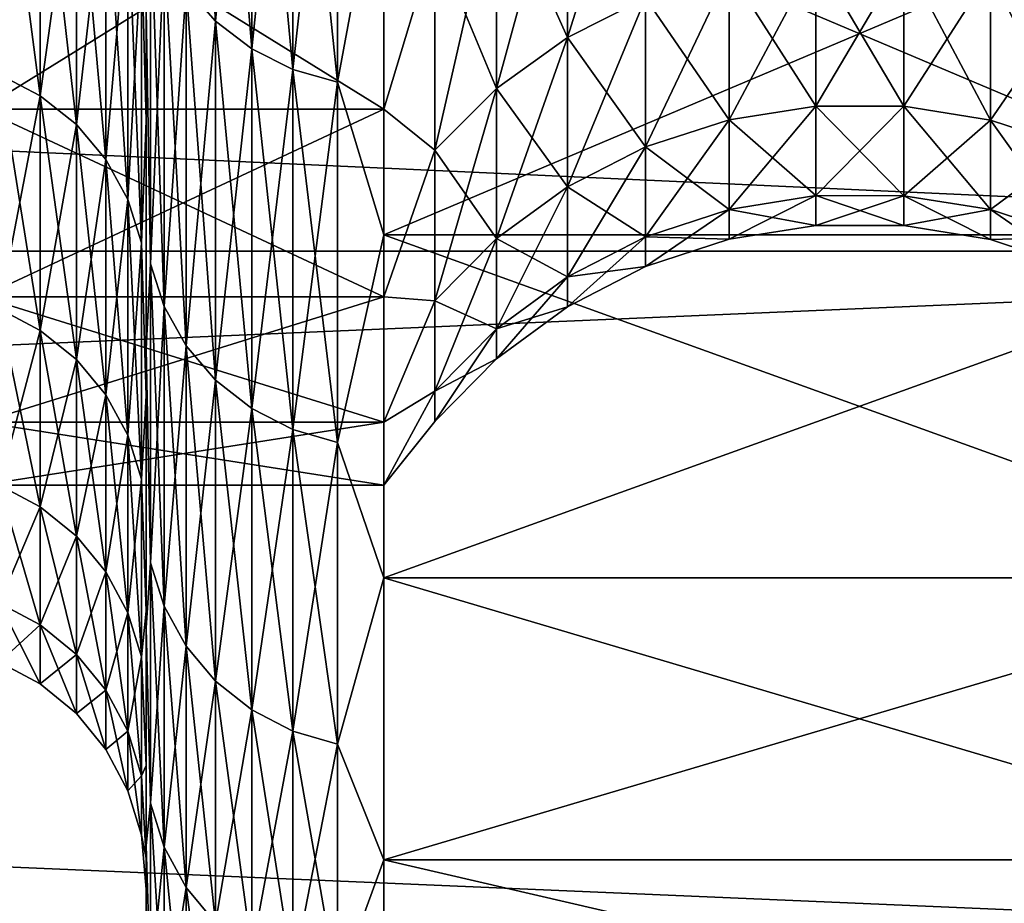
# Model space of a CAD drawing. Header units: metres. Extents: x -17 to 65, y -30 to 30.
# Tile 227 of 256: x 62.2 to 63.5, y -24.8 to -23.7. Entities that reach past the tile are written whole.
import ezdxf

# ---------------------------------------------------------------- set-up
doc = ezdxf.new("R2010")
doc.units = ezdxf.units.M
doc.layers.add('solid_508461', color=7, linetype='CONTINUOUS')

msp = doc.modelspace()

# ---------------------------------------------------------------- linework, layer by layer
at = {"layer": 'solid_508461'}
for points in [[(44, -23.036413, -19.217794), (65, -23.036469, -19.217722), (65, -23.995136, -18.006485)], [(44, -23.995178, -18.006428), (44, -23.036413, -19.217794), (65, -23.995136, -18.006485)], [(44, -23.036413, 19.217794), (44, -23.995178, 18.006428), (65, -23.036469, 19.217722)], [(44, -23.995178, 18.006428), (65, -23.995136, 18.006485), (65, -23.036469, 19.217722)], [(62.487743, -23.704979, 8.87534), (62.450428, -23.662338, 8.859375), (62.450428, -23.138365, 10.149427)], [(62.487743, -23.180061, 10.167717), (62.487743, -23.704979, 8.87534), (62.450428, -23.138365, 10.149427)], [(62.487743, -23.704979, -8.87534), (62.487743, -23.180061, -10.167717), (62.450428, -23.662338, -8.859375)], [(62.53323, -23.214281, -10.182728), (62.487743, -23.180061, -10.167717), (62.487743, -23.704979, -8.87534)], [(62.53323, -23.739975, 8.888443), (62.487743, -23.704979, 8.87534), (62.487743, -23.180061, 10.167717)], [(62.53323, -23.214281, 10.182728), (62.53323, -23.739975, 8.888443), (62.487743, -23.180061, 10.167717)], [(62.53323, -23.739975, -8.888443), (62.53323, -23.214281, -10.182728), (62.487743, -23.704979, -8.87534)], [(62.58514, -23.23971, -10.193882), (62.53323, -23.214281, -10.182728), (62.53323, -23.739975, -8.888443)], [(62.58514, -23.765978, 8.898179), (62.53323, -23.739975, 8.888443), (62.53323, -23.214281, 10.182728)], [(62.58514, -23.23971, 10.193882), (62.58514, -23.765978, 8.898179), (62.53323, -23.214281, 10.182728)], [(62.58514, -23.765978, -8.898179), (62.58514, -23.23971, -10.193882), (62.53323, -23.739975, -8.888443)], [(62.641472, -23.255363, -10.200748), (62.58514, -23.23971, -10.193882), (62.58514, -23.765978, -8.898179)], [(62.641472, -23.781986, 8.904173), (62.58514, -23.765978, 8.898179), (62.58514, -23.23971, 10.193882)], [(62.641472, -23.255363, 10.200748), (62.641472, -23.781986, 8.904173), (62.58514, -23.23971, 10.193882)], [(62.641472, -23.781986, -8.904173), (62.641472, -23.255363, -10.200748), (62.58514, -23.765978, -8.898179)], [(62.641472, -23.255363, 10.200748), (62.700001, -23.466539, 9.72016), (62.641472, -23.781986, 8.904173)], [(62.641472, -23.781986, -8.904173), (62.700001, -23.466539, -9.72016), (62.641472, -23.255363, -10.200748)], [(62.266476, -23.431051, -7.328667), (62.214535, -23.40461, -7.320396), (62.214535, -23.772335, -6.019973)], [(62.266476, -23.799192, 6.026774), (62.214535, -23.772335, 6.019973), (62.214535, -23.40461, 7.320396)], [(62.266476, -23.431051, 7.328667), (62.266476, -23.799192, 6.026774), (62.214535, -23.40461, 7.320396)], [(62.394234, -23.613386, 7.385696), (62.400002, -23.40732, 8.193731), (62.400002, -23.83007, 6.867873)], [(62.394234, -23.613386, -7.385696), (62.400002, -23.83007, -6.867873), (62.400002, -23.40732, -8.193731)], [(62.400002, -23.40732, -8.193731), (62.400002, -23.83007, -6.867873), (62.400002, -23.690485, -8.292824)], [(62.400002, -23.83007, 6.867873), (62.400002, -23.40732, 8.193731), (62.400002, -23.690485, 8.292824)], [(63.03027, -23.412512, 5.343753), (62.931656, -23.461939, 5.355034), (62.931656, -23.725288, 4.031088)], [(63.03027, -23.675306, 4.022596), (63.03027, -23.412512, 5.343753), (62.931656, -23.725288, 4.031088)], [(62.266476, -23.799192, -6.026774), (62.266476, -23.431051, -7.328667), (62.214535, -23.772335, -6.019973)], [(62.312008, -23.466665, -7.339806), (62.266476, -23.431051, -7.328667), (62.266476, -23.799192, -6.026774)], [(62.312008, -23.835365, 6.035934), (62.266476, -23.799192, 6.026774), (62.266476, -23.431051, 7.328667)], [(62.312008, -23.466665, 7.339806), (62.312008, -23.835365, 6.035934), (62.266476, -23.431051, 7.328667)], [(62.931656, -23.461939, 5.355034), (62.842281, -23.525927, 5.369639), (62.842281, -23.789993, 4.042083)], [(62.931656, -23.725288, 4.031088), (62.931656, -23.461939, 5.355034), (62.842281, -23.789993, 4.042083)], [(62.931656, -23.461939, -5.355034), (62.931656, -23.725288, -4.031088), (62.842281, -23.525927, -5.369639)], [(63.03027, -23.675306, -4.022596), (62.931656, -23.725288, -4.031088), (62.931656, -23.461939, -5.355034)], [(62.312008, -23.835365, -6.035934), (62.312008, -23.466665, -7.339806), (62.266476, -23.799192, -6.026774)], [(62.349377, -23.510078, -7.353384), (62.312008, -23.466665, -7.339806), (62.312008, -23.835365, -6.035934)], [(62.349377, -23.879461, 6.047101), (62.312008, -23.835365, 6.035934), (62.312008, -23.466665, 7.339806)], [(62.349377, -23.510078, 7.353384), (62.349377, -23.879461, 6.047101), (62.312008, -23.466665, 7.339806)], [(62.641472, -23.781986, 8.904173), (62.700001, -23.466539, 9.72016), (62.700001, -23.974636, 8.389089)], [(62.641472, -23.781986, -8.904173), (62.700001, -23.974636, -8.389089), (62.700001, -23.466539, -9.72016)], [(62.700001, -23.974636, -8.389089), (63.900002, -23.974636, -8.389089), (63.900002, -23.466539, -9.72016)], [(62.700001, -23.466539, -9.72016), (62.700001, -23.974636, -8.389089), (63.900002, -23.466539, -9.72016)], [(62.700001, -23.466539, 9.72016), (63.900002, -23.466539, 9.72016), (63.900002, -23.974636, 8.389089)], [(62.700001, -23.974636, 8.389089), (62.700001, -23.466539, 9.72016), (63.900002, -23.974636, 8.389089)], [(62.700001, -23.501709, 6.17735), (62.192822, -23.501709, 6.17735), (62.192822, -23.816002, 4.825772)], [(62.700001, -23.501709, 6.17735), (62.192822, -23.816002, 4.825772), (62.700001, -23.816002, 4.825772)], [(62.700001, -23.816002, -4.825772), (62.192822, -23.816002, -4.825772), (62.192822, -23.501709, -6.17735)], [(62.700001, -23.816002, -4.825772), (62.192822, -23.501709, -6.17735), (62.700001, -23.501709, -6.17735)], [(62.764393, -23.602871, -5.387201), (62.700001, -23.816002, -4.825772), (62.700001, -23.501709, -6.17735)], [(62.764393, -23.602871, 5.387201), (62.700001, -23.501709, 6.17735), (62.700001, -23.816002, 4.825772)], [(62.349377, -23.879461, -6.047101), (62.349377, -23.510078, -7.353384), (62.312008, -23.835365, -6.035934)], [(62.37714, -23.559622, -7.36888), (62.349377, -23.510078, -7.353384), (62.349377, -23.879461, -6.047101)], [(62.37714, -23.929781, 6.059844), (62.349377, -23.879461, 6.047101), (62.349377, -23.510078, 7.353384)], [(62.37714, -23.559622, 7.36888), (62.37714, -23.929781, 6.059844), (62.349377, -23.510078, 7.353384)], [(62.842281, -23.525927, 5.369639), (62.764393, -23.602871, 5.387201), (62.764393, -23.867802, 4.055303)], [(62.842281, -23.789993, 4.042083), (62.842281, -23.525927, 5.369639), (62.764393, -23.867802, 4.055303)], [(62.842281, -23.525927, -5.369639), (62.842281, -23.789993, -4.042083), (62.764393, -23.602871, -5.387201)], [(62.931656, -23.725288, -4.031088), (62.842281, -23.789993, -4.042083), (62.842281, -23.525927, -5.369639)], [(62.37714, -23.929781, -6.059844), (62.37714, -23.559622, -7.36888), (62.349377, -23.879461, -6.047101)], [(62.394234, -23.613386, -7.385696), (62.37714, -23.559622, -7.36888), (62.37714, -23.929781, -6.059844)], [(62.394234, -23.98439, 6.073672), (62.37714, -23.929781, 6.059844), (62.37714, -23.559622, 7.36888)], [(62.394234, -23.613386, 7.385696), (62.394234, -23.98439, 6.073672), (62.37714, -23.559622, 7.36888)], [(62.405697, -24.011093, -7.510089), (62.405697, -23.560919, -8.821403), (62.400002, -23.690485, -8.292824)], [(62.405697, -23.560919, 8.821403), (62.405697, -24.011093, 7.510089), (62.400002, -23.690485, 8.292824)], [(62.422722, -23.613693, -8.841162), (62.405697, -23.560919, -8.821403), (62.405697, -24.011093, -7.510089)], [(62.422722, -24.064877, 7.526912), (62.405697, -24.011093, 7.510089), (62.405697, -23.560919, 8.821403)], [(62.422722, -23.613693, 8.841162), (62.422722, -24.064877, 7.526912), (62.405697, -23.560919, 8.821403)], [(62.764393, -23.602871, -5.387201), (62.764393, -23.867802, -4.055303), (62.700001, -23.816002, -4.825772)], [(62.764393, -23.867802, 4.055303), (62.764393, -23.602871, 5.387201), (62.700001, -23.816002, 4.825772)], [(62.842281, -23.789993, -4.042083), (62.764393, -23.867802, -4.055303), (62.764393, -23.602871, -5.387201)], [(62.394234, -23.98439, -6.073672), (62.394234, -23.613386, -7.385696), (62.37714, -23.929781, -6.059844)], [(62.394234, -23.613386, 7.385696), (62.400002, -23.83007, 6.867873), (62.394234, -23.98439, 6.073672)], [(62.394234, -23.98439, -6.073672), (62.400002, -23.83007, -6.867873), (62.394234, -23.613386, -7.385696)], [(62.422722, -24.064877, -7.526912), (62.422722, -23.613693, -8.841162), (62.405697, -24.011093, -7.510089)], [(62.450428, -23.662338, -8.859375), (62.422722, -23.613693, -8.841162), (62.422722, -24.064877, -7.526912)], [(62.450428, -24.11445, 7.542417), (62.422722, -24.064877, 7.526912), (62.422722, -23.613693, 8.841162)], [(62.450428, -23.662338, 8.859375), (62.450428, -24.11445, 7.542417), (62.422722, -23.613693, 8.841162)], [(63.245167, -23.624138, 4.013902), (63.135658, -23.641306, 4.016819), (63.135658, -23.829338, 2.684922)], [(63.245167, -23.812035, 2.682972), (63.245167, -23.624138, 4.013902), (63.135658, -23.829338, 2.684922)], [(63.245167, -23.624138, -4.013902), (63.245167, -23.812035, -2.682972), (63.135658, -23.641306, -4.016819)], [(63.356049, -23.624233, 4.013918), (63.245167, -23.624138, 4.013902), (63.245167, -23.812035, 2.682972)], [(63.356049, -23.81213, -2.682983), (63.245167, -23.812035, -2.682972), (63.245167, -23.624138, -4.013902)], [(63.356049, -23.624233, -4.013918), (63.356049, -23.81213, -2.682983), (63.245167, -23.624138, -4.013902)], [(63.356049, -23.81213, 2.682983), (63.356049, -23.624233, 4.013918), (63.245167, -23.812035, 2.682972)], [(63.46553, -23.64159, 4.016868), (63.356049, -23.624233, 4.013918), (63.356049, -23.81213, 2.682983)], [(63.46553, -23.829624, -2.684954), (63.356049, -23.81213, -2.682983), (63.356049, -23.624233, -4.013918)], [(63.46553, -23.64159, -4.016868), (63.46553, -23.829624, -2.684954), (63.356049, -23.624233, -4.013918)], [(63.135658, -23.641306, 4.016819), (63.03027, -23.675306, 4.022596), (63.03027, -23.863609, 2.688783)], [(63.135658, -23.829338, 2.684922), (63.135658, -23.641306, 4.016819), (63.03027, -23.863609, 2.688783)], [(63.135658, -23.641306, -4.016819), (63.135658, -23.829338, -2.684922), (63.03027, -23.675306, -4.022596)], [(63.245167, -23.812035, -2.682972), (63.135658, -23.829338, -2.684922), (63.135658, -23.641306, -4.016819)], [(63.46553, -23.829624, 2.684954), (63.46553, -23.64159, 4.016868), (63.356049, -23.81213, 2.682983)], [(63.570854, -23.675772, 4.022676), (63.46553, -23.64159, 4.016868), (63.46553, -23.829624, 2.684954)], [(63.570854, -23.864079, -2.688836), (63.46553, -23.829624, -2.684954), (63.46553, -23.64159, -4.016868)], [(63.570854, -23.675772, -4.022676), (63.570854, -23.864079, -2.688836), (63.46553, -23.64159, -4.016868)], [(62.450428, -24.11445, -7.542417), (62.450428, -23.662338, -8.859375), (62.422722, -24.064877, -7.526912)], [(62.487743, -23.704979, -8.87534), (62.450428, -23.662338, -8.859375), (62.450428, -24.11445, -7.542417)], [(62.487743, -24.157906, 7.556009), (62.450428, -24.11445, 7.542417), (62.450428, -23.662338, 8.859375)], [(62.487743, -23.704979, 8.87534), (62.487743, -24.157906, 7.556009), (62.450428, -23.662338, 8.859375)], [(63.03027, -23.675306, 4.022596), (62.931656, -23.725288, 4.031088), (62.931656, -23.913988, 2.694459)], [(63.03027, -23.863609, 2.688783), (63.03027, -23.675306, 4.022596), (62.931656, -23.913988, 2.694459)], [(63.03027, -23.675306, -4.022596), (63.03027, -23.863609, -2.688783), (62.931656, -23.725288, -4.031088)], [(63.135658, -23.829338, -2.684922), (63.03027, -23.863609, -2.688783), (63.03027, -23.675306, -4.022596)], [(63.570854, -23.864079, 2.688836), (63.570854, -23.675772, 4.022676), (63.46553, -23.829624, 2.684954)], [(62.400002, -23.83007, -6.867873), (62.400002, -24.118319, -6.951018), (62.400002, -23.690485, -8.292824)], [(62.405697, -24.011093, -7.510089), (62.400002, -23.690485, -8.292824), (62.400002, -24.118319, -6.951018)], [(62.400002, -23.83007, 6.867873), (62.400002, -23.690485, 8.292824), (62.400002, -24.118319, 6.951018)], [(62.405697, -24.011093, 7.510089), (62.400002, -24.118319, 6.951018), (62.400002, -23.690485, 8.292824)], [(62.487743, -24.157906, -7.556009), (62.487743, -23.704979, -8.87534), (62.450428, -24.11445, -7.542417)], [(62.53323, -23.739975, -8.888443), (62.487743, -23.704979, -8.87534), (62.487743, -24.157906, -7.556009)], [(62.53323, -24.193571, 7.567164), (62.487743, -24.157906, 7.556009), (62.487743, -23.704979, 8.87534)], [(62.53323, -23.739975, 8.888443), (62.53323, -24.193571, 7.567164), (62.487743, -23.704979, 8.87534)], [(62.931656, -23.725288, 4.031088), (62.842281, -23.789993, 4.042083), (62.842281, -23.97921, 2.701808)], [(62.931656, -23.913988, 2.694459), (62.931656, -23.725288, 4.031088), (62.842281, -23.97921, 2.701808)], [(62.931656, -23.725288, -4.031088), (62.931656, -23.913988, -2.694459), (62.842281, -23.789993, -4.042083)], [(63.03027, -23.863609, -2.688783), (62.931656, -23.913988, -2.694459), (62.931656, -23.725288, -4.031088)], [(62.53323, -24.193571, -7.567164), (62.53323, -23.739975, -8.888443), (62.487743, -24.157906, -7.556009)], [(62.58514, -23.765978, -8.898179), (62.53323, -23.739975, -8.888443), (62.53323, -24.193571, -7.567164)], [(62.58514, -24.22007, 7.575452), (62.53323, -24.193571, 7.567164), (62.53323, -23.739975, 8.888443)], [(62.58514, -23.765978, 8.898179), (62.58514, -24.22007, 7.575452), (62.53323, -23.739975, 8.888443)], [(62.266476, -23.799192, -6.026774), (62.214535, -23.772335, -6.019973), (62.214535, -24.067863, -4.701267)], [(62.266476, -24.095055, 4.706578), (62.214535, -24.067863, 4.701267), (62.214535, -23.772335, 6.019973)], [(62.266476, -23.799192, 6.026774), (62.266476, -24.095055, 4.706578), (62.214535, -23.772335, 6.019973)], [(62.58514, -24.22007, -7.575452), (62.58514, -23.765978, -8.898179), (62.53323, -24.193571, -7.567164)], [(62.641472, -23.781986, -8.904173), (62.58514, -23.765978, -8.898179), (62.58514, -24.22007, -7.575452)], [(62.641472, -24.236385, 7.580555), (62.58514, -24.22007, 7.575452), (62.58514, -23.765978, 8.898179)], [(62.641472, -23.781986, 8.904173), (62.641472, -24.236385, 7.580555), (62.58514, -23.765978, 8.898179)], [(62.641472, -24.236385, -7.580555), (62.641472, -23.781986, -8.904173), (62.58514, -24.22007, -7.575452)], [(62.641472, -23.781986, 8.904173), (62.700001, -23.974636, 8.389089), (62.641472, -24.236385, 7.580555)], [(62.641472, -24.236385, -7.580555), (62.700001, -23.974636, -8.389089), (62.641472, -23.781986, -8.904173)], [(62.266476, -24.095055, -4.706578), (62.266476, -23.799192, -6.026774), (62.214535, -24.067863, -4.701267)], [(62.312008, -23.835365, -6.035934), (62.266476, -23.799192, -6.026774), (62.266476, -24.095055, -4.706578)], [(62.312008, -24.131678, 4.713732), (62.266476, -24.095055, 4.706578), (62.266476, -23.799192, 6.026774)], [(62.312008, -23.835365, 6.035934), (62.312008, -24.131678, 4.713732), (62.266476, -23.799192, 6.026774)], [(62.842281, -23.789993, 4.042083), (62.764393, -23.867802, 4.055303), (62.764393, -24.057636, 2.710644)], [(62.842281, -23.97921, 2.701808), (62.842281, -23.789993, 4.042083), (62.764393, -24.057636, 2.710644)], [(62.842281, -23.789993, -4.042083), (62.842281, -23.97921, -2.701808), (62.764393, -23.867802, -4.055303)], [(62.931656, -23.913988, -2.694459), (62.842281, -23.97921, -2.701808), (62.842281, -23.789993, -4.042083)], [(63.245167, -23.812035, 2.682972), (63.135658, -23.829338, 2.684922), (63.135658, -23.942396, 1.344576)], [(63.245167, -23.925009, 1.3436), (63.245167, -23.812035, 2.682972), (63.135658, -23.942396, 1.344576)], [(63.245167, -23.812035, -2.682972), (63.245167, -23.925009, -1.3436), (63.135658, -23.829338, -2.684922)], [(63.356049, -23.81213, 2.682983), (63.245167, -23.812035, 2.682972), (63.245167, -23.925009, 1.3436)], [(63.356049, -23.925104, -1.343605), (63.245167, -23.925009, -1.3436), (63.245167, -23.812035, -2.682972)], [(63.356049, -23.81213, -2.682983), (63.356049, -23.925104, -1.343605), (63.245167, -23.812035, -2.682972)], [(63.356049, -23.925104, 1.343605), (63.356049, -23.81213, 2.682983), (63.245167, -23.925009, 1.3436)], [(63.46553, -23.829624, 2.684954), (63.356049, -23.81213, 2.682983), (63.356049, -23.925104, 1.343605)], [(63.46553, -23.942682, -1.344592), (63.356049, -23.925104, -1.343605), (63.356049, -23.81213, -2.682983)], [(63.46553, -23.829624, -2.684954), (63.46553, -23.942682, -1.344592), (63.356049, -23.81213, -2.682983)], [(62.700001, -23.816002, 4.825772), (62.192822, -23.816002, 4.825772), (62.192822, -24.05265, 3.45832)], [(62.700001, -23.816002, 4.825772), (62.192822, -24.05265, 3.45832), (62.700001, -24.05265, 3.45832)], [(62.700001, -24.05265, -3.45832), (62.192822, -24.05265, -3.45832), (62.192822, -23.816002, -4.825772)], [(62.700001, -24.05265, -3.45832), (62.192822, -23.816002, -4.825772), (62.700001, -23.816002, -4.825772)], [(62.764393, -23.867802, -4.055303), (62.700001, -24.05265, -3.45832), (62.700001, -23.816002, -4.825772)], [(62.764393, -23.867802, 4.055303), (62.700001, -23.816002, 4.825772), (62.700001, -24.05265, 3.45832)], [(62.312008, -24.131678, -4.713732), (62.312008, -23.835365, -6.035934), (62.266476, -24.095055, -4.706578)], [(62.349377, -23.879461, -6.047101), (62.312008, -23.835365, -6.035934), (62.312008, -24.131678, -4.713732)], [(62.349377, -24.176321, 4.722452), (62.312008, -24.131678, 4.713732), (62.312008, -23.835365, 6.035934)], [(62.349377, -23.879461, 6.047101), (62.349377, -24.176321, 4.722452), (62.312008, -23.835365, 6.035934)], [(62.394234, -23.98439, 6.073672), (62.400002, -23.83007, 6.867873), (62.400002, -24.177771, 5.520456)], [(62.394234, -23.98439, -6.073672), (62.400002, -24.177771, -5.520456), (62.400002, -23.83007, -6.867873)], [(62.400002, -23.83007, -6.867873), (62.400002, -24.177771, -5.520456), (62.400002, -24.118319, -6.951018)], [(62.400002, -24.177771, 5.520456), (62.400002, -23.83007, 6.867873), (62.400002, -24.118319, 6.951018)], [(63.135658, -23.829338, 2.684922), (63.03027, -23.863609, 2.688783), (63.03027, -23.97683, 1.34651)], [(63.135658, -23.942396, 1.344576), (63.135658, -23.829338, 2.684922), (63.03027, -23.97683, 1.34651)], [(63.135658, -23.829338, -2.684922), (63.135658, -23.942396, -1.344576), (63.03027, -23.863609, -2.688783)], [(63.245167, -23.925009, -1.3436), (63.135658, -23.942396, -1.344576), (63.135658, -23.829338, -2.684922)], [(63.46553, -23.942682, 1.344592), (63.46553, -23.829624, 2.684954), (63.356049, -23.925104, 1.343605)], [(63.570854, -23.864079, 2.688836), (63.46553, -23.829624, 2.684954), (63.46553, -23.942682, 1.344592)], [(63.570854, -23.977301, -1.346536), (63.46553, -23.942682, -1.344592), (63.46553, -23.829624, -2.684954)], [(63.570854, -23.864079, -2.688836), (63.570854, -23.977301, -1.346536), (63.46553, -23.829624, -2.684954)], [(63.03027, -23.863609, 2.688783), (62.931656, -23.913988, 2.694459), (62.931656, -24.027447, 1.349352)], [(63.03027, -23.97683, 1.34651), (63.03027, -23.863609, 2.688783), (62.931656, -24.027447, 1.349352)], [(63.03027, -23.863609, -2.688783), (63.03027, -23.97683, -1.34651), (62.931656, -23.913988, -2.694459)], [(63.135658, -23.942396, -1.344576), (63.03027, -23.97683, -1.34651), (63.03027, -23.863609, -2.688783)], [(62.764393, -23.867802, -4.055303), (62.764393, -24.057636, -2.710644), (62.700001, -24.05265, -3.45832)], [(62.764393, -24.057636, 2.710644), (62.764393, -23.867802, 4.055303), (62.700001, -24.05265, 3.45832)], [(62.842281, -23.97921, -2.701808), (62.764393, -24.057636, -2.710644), (62.764393, -23.867802, -4.055303)], [(63.570854, -23.977301, 1.346536), (63.570854, -23.864079, 2.688836), (63.46553, -23.942682, 1.344592)], [(62.349377, -24.176321, -4.722452), (62.349377, -23.879461, -6.047101), (62.312008, -24.131678, -4.713732)], [(62.37714, -23.929781, -6.059844), (62.349377, -23.879461, -6.047101), (62.349377, -24.176321, -4.722452)], [(62.37714, -24.227268, 4.732404), (62.349377, -24.176321, 4.722452), (62.349377, -23.879461, 6.047101)], [(62.37714, -23.929781, 6.059844), (62.37714, -24.227268, 4.732404), (62.349377, -23.879461, 6.047101)], [(62.931656, -23.913988, 2.694459), (62.842281, -23.97921, 2.701808), (62.842281, -24.092978, 1.353033)], [(62.931656, -24.027447, 1.349352), (62.931656, -23.913988, 2.694459), (62.842281, -24.092978, 1.353033)], [(62.931656, -23.913988, -2.694459), (62.931656, -24.027447, -1.349352), (62.842281, -23.97921, -2.701808)], [(63.03027, -23.97683, -1.34651), (62.931656, -24.027447, -1.349352), (62.931656, -23.913988, -2.694459)], [(63.245167, -23.925009, 1.3436), (63.135658, -23.942396, 1.344576), (63.135658, -23.98012)], [(63.245167, -23.962706), (63.245167, -23.925009, 1.3436), (63.135658, -23.98012)], [(63.245167, -23.925009, -1.3436), (63.245167, -23.962706), (63.135658, -23.942396, -1.344576)], [(63.356049, -23.925104, 1.343605), (63.245167, -23.925009, 1.3436), (63.245167, -23.962706)], [(63.356049, -23.962803), (63.245167, -23.962706), (63.245167, -23.925009, -1.3436)], [(63.356049, -23.925104, -1.343605), (63.356049, -23.962803), (63.245167, -23.925009, -1.3436)], [(63.356049, -23.962803), (63.356049, -23.925104, 1.343605), (63.245167, -23.962706)], [(63.46553, -23.942682, 1.344592), (63.356049, -23.925104, 1.343605), (63.356049, -23.962803)], [(63.46553, -23.980408), (63.356049, -23.962803), (63.356049, -23.925104, -1.343605)], [(63.46553, -23.942682, -1.344592), (63.46553, -23.980408), (63.356049, -23.925104, -1.343605)], [(62.37714, -24.227268, -4.732404), (62.37714, -23.929781, -6.059844), (62.349377, -24.176321, -4.722452)], [(62.394234, -23.98439, -6.073672), (62.37714, -23.929781, -6.059844), (62.37714, -24.227268, -4.732404)], [(62.394234, -24.282555, 4.743204), (62.37714, -24.227268, 4.732404), (62.37714, -23.929781, 6.059844)], [(62.394234, -23.98439, 6.073672), (62.394234, -24.282555, 4.743204), (62.37714, -23.929781, 6.059844)], [(63.135658, -23.942396, 1.344576), (63.03027, -23.97683, 1.34651), (63.03027, -24.014608)], [(63.135658, -23.98012), (63.135658, -23.942396, 1.344576), (63.03027, -24.014608)], [(63.135658, -23.942396, -1.344576), (63.135658, -23.98012), (63.03027, -23.97683, -1.34651)], [(63.245167, -23.962706), (63.135658, -23.98012), (63.135658, -23.942396, -1.344576)], [(63.46553, -23.980408), (63.46553, -23.942682, 1.344592), (63.356049, -23.962803)], [(63.570854, -23.977301, 1.346536), (63.46553, -23.942682, 1.344592), (63.46553, -23.980408)], [(63.570854, -24.015079), (63.46553, -23.980408), (63.46553, -23.942682, -1.344592)], [(63.570854, -23.977301, -1.346536), (63.570854, -24.015079), (63.46553, -23.942682, -1.344592)], [(62.641472, -24.236385, 7.580555), (62.700001, -23.974636, 8.389089), (62.700001, -24.407299, 7.031622)], [(62.641472, -24.236385, -7.580555), (62.700001, -24.407299, -7.031622), (62.700001, -23.974636, -8.389089)], [(62.700001, -24.407299, -7.031622), (63.900002, -24.407299, -7.031622), (63.900002, -23.974636, -8.389089)], [(62.700001, -23.974636, -8.389089), (62.700001, -24.407299, -7.031622), (63.900002, -23.974636, -8.389089)], [(62.700001, -23.974636, 8.389089), (63.900002, -23.974636, 8.389089), (63.900002, -24.407299, 7.031622)], [(62.700001, -24.407299, 7.031622), (62.700001, -23.974636, 8.389089), (63.900002, -24.407299, 7.031622)], [(62.394234, -24.282555, -4.743204), (62.394234, -23.98439, -6.073672), (62.37714, -24.227268, -4.732404)], [(62.394234, -23.98439, 6.073672), (62.400002, -24.177771, 5.520456), (62.394234, -24.282555, 4.743204)], [(62.394234, -24.282555, -4.743204), (62.400002, -24.177771, -5.520456), (62.394234, -23.98439, -6.073672)], [(62.842281, -23.97921, 2.701808), (62.764393, -24.057636, 2.710644), (62.764393, -24.171776, 1.357458)], [(62.842281, -24.092978, 1.353033), (62.842281, -23.97921, 2.701808), (62.764393, -24.171776, 1.357458)], [(62.842281, -23.97921, -2.701808), (62.842281, -24.092978, -1.353033), (62.764393, -24.057636, -2.710644)], [(62.931656, -24.027447, -1.349352), (62.842281, -24.092978, -1.353033), (62.842281, -23.97921, -2.701808)], [(63.03027, -23.97683, 1.34651), (62.931656, -24.027447, 1.349352), (62.931656, -24.065306)], [(63.03027, -24.014608), (63.03027, -23.97683, 1.34651), (62.931656, -24.065306)], [(63.03027, -23.97683, -1.34651), (63.03027, -24.014608), (62.931656, -24.027447, -1.349352)], [(63.135658, -23.98012), (63.03027, -24.014608), (63.03027, -23.97683, -1.34651)], [(63.570854, -24.015079), (63.570854, -23.977301, 1.346536), (63.46553, -23.980408)], [(44, -23.995178, -18.006428), (65, -23.995136, -18.006485), (65, -24.890348, -16.747257)], [(44, -24.89031, 16.747311), (65, -24.890348, 16.747257), (65, -23.995136, 18.006485)], [(44, -23.995178, 18.006428), (44, -24.89031, 16.747311), (65, -23.995136, 18.006485)], [(44, -24.89031, -16.747311), (44, -23.995178, -18.006428), (65, -24.890348, -16.747257)], [(62.405697, -24.388348, -6.175968), (62.405697, -24.011093, -7.510089), (62.400002, -24.118319, -6.951018)], [(62.405697, -24.011093, 7.510089), (62.405697, -24.388348, 6.175968), (62.400002, -24.118319, 6.951018)], [(62.422722, -24.064877, -7.526912), (62.405697, -24.011093, -7.510089), (62.405697, -24.388348, -6.175968)], [(62.422722, -24.442974, 6.189802), (62.405697, -24.388348, 6.175968), (62.405697, -24.011093, 7.510089)], [(62.422722, -24.064877, 7.526912), (62.422722, -24.442974, 6.189802), (62.405697, -24.011093, 7.510089)], [(63.03027, -24.014608), (62.931656, -24.065306), (62.931656, -24.027447, -1.349352)], [(62.931656, -24.027447, 1.349352), (62.842281, -24.092978, 1.353033), (62.842281, -24.130939)], [(62.931656, -24.065306), (62.931656, -24.027447, 1.349352), (62.842281, -24.130939)], [(62.931656, -24.027447, -1.349352), (62.931656, -24.065306), (62.842281, -24.092978, -1.353033)], [(62.700001, -24.05265, 3.45832), (62.192822, -24.05265, 3.45832), (62.192822, -24.210869, 2.079374)], [(62.700001, -24.05265, 3.45832), (62.192822, -24.210869, 2.079374), (62.700001, -24.210869, 2.079374)], [(62.700001, -24.210869, -2.079374), (62.192822, -24.210869, -2.079374), (62.192822, -24.05265, -3.45832)], [(62.700001, -24.210869, -2.079374), (62.192822, -24.05265, -3.45832), (62.700001, -24.05265, -3.45832)], [(62.764393, -24.057636, -2.710644), (62.700001, -24.210869, -2.079374), (62.700001, -24.05265, -3.45832)], [(62.764393, -24.057636, 2.710644), (62.700001, -24.05265, 3.45832), (62.700001, -24.210869, 2.079374)], [(62.764393, -24.057636, -2.710644), (62.764393, -24.171776, -1.357458), (62.700001, -24.210869, -2.079374)], [(62.764393, -24.171776, 1.357458), (62.764393, -24.057636, 2.710644), (62.700001, -24.210869, 2.079374)], [(62.842281, -24.092978, -1.353033), (62.764393, -24.171776, -1.357458), (62.764393, -24.057636, -2.710644)], [(62.266476, -24.095055, -4.706578), (62.214535, -24.067863, -4.701267), (62.214535, -24.290298, -3.368283)], [(62.266476, -24.317741, 3.372089), (62.214535, -24.290298, 3.368283), (62.214535, -24.067863, 4.701267)], [(62.266476, -24.095055, 4.706578), (62.266476, -24.317741, 3.372089), (62.214535, -24.067863, 4.701267)], [(62.422722, -24.442974, -6.189802), (62.422722, -24.064877, -7.526912), (62.405697, -24.388348, -6.175968)], [(62.450428, -24.11445, -7.542417), (62.422722, -24.064877, -7.526912), (62.422722, -24.442974, -6.189802)], [(62.450428, -24.493328, 6.202553), (62.422722, -24.442974, 6.189802), (62.422722, -24.064877, 7.526912)], [(62.450428, -24.11445, 7.542417), (62.450428, -24.493328, 6.202553), (62.422722, -24.064877, 7.526912)], [(62.931656, -24.065306), (62.842281, -24.130939), (62.842281, -24.092978, -1.353033)], [(62.266476, -24.317741, -3.372089), (62.266476, -24.095055, -4.706578), (62.214535, -24.290298, -3.368283)], [(62.312008, -24.131678, -4.713732), (62.266476, -24.095055, -4.706578), (62.266476, -24.317741, -3.372089)], [(62.312008, -24.354702, 3.377214), (62.266476, -24.317741, 3.372089), (62.266476, -24.095055, 4.706578)], [(62.312008, -24.131678, 4.713732), (62.312008, -24.354702, 3.377214), (62.266476, -24.095055, 4.706578)], [(62.842281, -24.092978, 1.353033), (62.764393, -24.171776, 1.357458), (62.764393, -24.209864)], [(62.842281, -24.130939), (62.842281, -24.092978, 1.353033), (62.764393, -24.209864)], [(62.842281, -24.092978, -1.353033), (62.842281, -24.130939), (62.764393, -24.171776, -1.357458)], [(62.400002, -24.449345, -4.155657), (62.400002, -24.470238, -5.587247), (62.400002, -24.118319, -6.951018)], [(62.405697, -24.388348, -6.175968), (62.400002, -24.118319, -6.951018), (62.400002, -24.470238, -5.587247)], [(62.400002, -24.177771, -5.520456), (62.400002, -24.449345, -4.155657), (62.400002, -24.118319, -6.951018)], [(62.400002, -24.177771, 5.520456), (62.400002, -24.118319, 6.951018), (62.400002, -24.470238, 5.587248)], [(62.405697, -24.388348, 6.175968), (62.400002, -24.470238, 5.587248), (62.400002, -24.118319, 6.951018)], [(62.450428, -24.493328, -6.202553), (62.450428, -24.11445, -7.542417), (62.422722, -24.442974, -6.189802)], [(62.487743, -24.157906, -7.556009), (62.450428, -24.11445, -7.542417), (62.450428, -24.493328, -6.202553)], [(62.487743, -24.537466, 6.21373), (62.450428, -24.493328, 6.202553), (62.450428, -24.11445, 7.542417)], [(62.487743, -24.157906, 7.556009), (62.487743, -24.537466, 6.21373), (62.450428, -24.11445, 7.542417)], [(62.312008, -24.354702, -3.377214), (62.312008, -24.131678, -4.713732), (62.266476, -24.317741, -3.372089)], [(62.349377, -24.176321, -4.722452), (62.312008, -24.131678, -4.713732), (62.312008, -24.354702, -3.377214)], [(62.349377, -24.399759, 3.383462), (62.312008, -24.354702, 3.377214), (62.312008, -24.131678, 4.713732)], [(62.349377, -24.176321, 4.722452), (62.349377, -24.399759, 3.383462), (62.312008, -24.131678, 4.713732)], [(62.842281, -24.130939), (62.764393, -24.209864), (62.764393, -24.171776, -1.357458)], [(62.487743, -24.537466, -6.21373), (62.487743, -24.157906, -7.556009), (62.450428, -24.493328, -6.202553)], [(62.53323, -24.193571, -7.567164), (62.487743, -24.157906, -7.556009), (62.487743, -24.537466, -6.21373)], [(62.53323, -24.57369, 6.222904), (62.487743, -24.537466, 6.21373), (62.487743, -24.157906, 7.556009)], [(62.53323, -24.193571, 7.567164), (62.53323, -24.57369, 6.222904), (62.487743, -24.157906, 7.556009)], [(62.764393, -24.171776, -1.357458), (62.700001, -24.290085, -0.694107), (62.700001, -24.210869, -2.079374)], [(62.764393, -24.171776, -1.357458), (62.764393, -24.209864), (62.700001, -24.290085, -0.694107)], [(62.764393, -24.171776, 1.357458), (62.700001, -24.210869, 2.079374), (62.700001, -24.290085, 0.694107)], [(62.764393, -24.209864), (62.764393, -24.171776, 1.357458), (62.700001, -24.290085, 0.694107)], [(62.349377, -24.399759, -3.383462), (62.349377, -24.176321, -4.722452), (62.312008, -24.354702, -3.377214)], [(62.37714, -24.227268, -4.732404), (62.349377, -24.176321, -4.722452), (62.349377, -24.399759, -3.383462)], [(62.37714, -24.451178, 3.390592), (62.349377, -24.399759, 3.383462), (62.349377, -24.176321, 4.722452)], [(62.37714, -24.227268, 4.732404), (62.37714, -24.451178, 3.390592), (62.349377, -24.176321, 4.722452)], [(62.394234, -24.282555, 4.743204), (62.400002, -24.177771, 5.520456), (62.400002, -24.449345, 4.155657)], [(62.394234, -24.282555, -4.743204), (62.400002, -24.449345, -4.155657), (62.400002, -24.177771, -5.520456)], [(62.400002, -24.449345, 4.155657), (62.400002, -24.177771, 5.520456), (62.400002, -24.470238, 5.587248)], [(62.53323, -24.57369, -6.222904), (62.53323, -24.193571, -7.567164), (62.487743, -24.537466, -6.21373)], [(62.58514, -24.22007, -7.575452), (62.53323, -24.193571, -7.567164), (62.53323, -24.57369, -6.222904)], [(62.58514, -24.600607, 6.22972), (62.53323, -24.57369, 6.222904), (62.53323, -24.193571, 7.567164)], [(62.58514, -24.22007, 7.575452), (62.58514, -24.600607, 6.22972), (62.53323, -24.193571, 7.567164)], [(62.700001, -24.210869, 2.079374), (62.192822, -24.210869, 2.079374), (62.192822, -24.290085, 0.694107)], [(62.700001, -24.210869, 2.079374), (62.192822, -24.290085, 0.694107), (62.700001, -24.290085, 0.694107)], [(62.700001, -24.290085, -0.694107), (62.192822, -24.290085, -0.694107), (62.192822, -24.210869, -2.079374)], [(62.700001, -24.290085, -0.694107), (62.192822, -24.210869, -2.079374), (62.700001, -24.210869, -2.079374)], [(62.764393, -24.209864), (62.700001, -24.290085, 0.694107), (62.700001, -24.290085, -0.694107)], [(62.58514, -24.600607, -6.22972), (62.58514, -24.22007, -7.575452), (62.53323, -24.57369, -6.222904)], [(62.641472, -24.236385, -7.580555), (62.58514, -24.22007, -7.575452), (62.58514, -24.600607, -6.22972)], [(62.641472, -24.617178, 6.233916), (62.58514, -24.600607, 6.22972), (62.58514, -24.22007, 7.575452)], [(62.641472, -24.236385, 7.580555), (62.641472, -24.617178, 6.233916), (62.58514, -24.22007, 7.575452)], [(62.37714, -24.451178, -3.390592), (62.37714, -24.227268, -4.732404), (62.349377, -24.399759, -3.383462)], [(62.394234, -24.282555, -4.743204), (62.37714, -24.227268, -4.732404), (62.37714, -24.451178, -3.390592)], [(62.394234, -24.506975, 3.398329), (62.37714, -24.451178, 3.390592), (62.37714, -24.227268, 4.732404)], [(62.394234, -24.282555, 4.743204), (62.394234, -24.506975, 3.398329), (62.37714, -24.227268, 4.732404)], [(62.641472, -24.617178, -6.233916), (62.641472, -24.236385, -7.580555), (62.58514, -24.600607, -6.22972)], [(62.641472, -24.236385, 7.580555), (62.700001, -24.407299, 7.031622), (62.641472, -24.617178, 6.233916)], [(62.641472, -24.617178, -6.233916), (62.700001, -24.407299, -7.031622), (62.641472, -24.236385, -7.580555)], [(62.394234, -24.506975, -3.398329), (62.394234, -24.282555, -4.743204), (62.37714, -24.451178, -3.390592)], [(62.394234, -24.282555, 4.743204), (62.400002, -24.449345, 4.155657), (62.394234, -24.506975, 3.398329)], [(62.394234, -24.506975, -3.398329), (62.400002, -24.449345, -4.155657), (62.394234, -24.282555, -4.743204)], [(62.700001, -24.290085, 0.694107), (62.192822, -24.290085, 0.694107), (62.192822, -24.290085, -0.694107)], [(62.700001, -24.290085, 0.694107), (62.192822, -24.290085, -0.694107), (62.700001, -24.290085, -0.694107)], [(62.266476, -24.317741, -3.372089), (62.214535, -24.290298, -3.368283), (62.214535, -24.438967, -2.02507)], [(62.266476, -24.466576, 2.027358), (62.214535, -24.438967, 2.02507), (62.214535, -24.290298, 3.368283)], [(62.266476, -24.317741, 3.372089), (62.266476, -24.466576, 2.027358), (62.214535, -24.290298, 3.368283)], [(62.266476, -24.466576, -2.027358), (62.266476, -24.317741, -3.372089), (62.214535, -24.438967, -2.02507)], [(62.312008, -24.354702, -3.377214), (62.266476, -24.317741, -3.372089), (62.266476, -24.466576, -2.027358)], [(62.312008, -24.503763, 2.03044), (62.266476, -24.466576, 2.027358), (62.266476, -24.317741, 3.372089)], [(62.312008, -24.354702, 3.377214), (62.312008, -24.503763, 2.03044), (62.266476, -24.317741, 3.372089)], [(62.312008, -24.503763, -2.03044), (62.312008, -24.354702, -3.377214), (62.266476, -24.466576, -2.027358)], [(62.349377, -24.399759, -3.383462), (62.312008, -24.354702, -3.377214), (62.312008, -24.503763, -2.03044)], [(62.349377, -24.549095, 2.034196), (62.312008, -24.503763, 2.03044), (62.312008, -24.354702, 3.377214)], [(62.349377, -24.399759, 3.383462), (62.349377, -24.549095, 2.034196), (62.312008, -24.354702, 3.377214)], [(62.405697, -24.691534, -4.823091), (62.405697, -24.388348, -6.175968), (62.400002, -24.470238, -5.587247)], [(62.405697, -24.388348, 6.175968), (62.405697, -24.691534, 4.823091), (62.400002, -24.470238, 5.587248)], [(62.422722, -24.442974, -6.189802), (62.405697, -24.388348, -6.175968), (62.405697, -24.691534, -4.823091)], [(62.422722, -24.746841, 4.833894), (62.405697, -24.691534, 4.823091), (62.405697, -24.388348, 6.175968)], [(62.422722, -24.442974, 6.189802), (62.422722, -24.746841, 4.833894), (62.405697, -24.388348, 6.175968)], [(62.349377, -24.549095, -2.034196), (62.349377, -24.399759, -3.383462), (62.312008, -24.503763, -2.03044)], [(62.37714, -24.451178, -3.390592), (62.349377, -24.399759, -3.383462), (62.349377, -24.549095, -2.034196)], [(62.37714, -24.600828, 2.038483), (62.349377, -24.549095, 2.034196), (62.349377, -24.399759, 3.383462)], [(62.37714, -24.451178, 3.390592), (62.37714, -24.600828, 2.038483), (62.349377, -24.399759, 3.383462)], [(62.641472, -24.617178, 6.233916), (62.700001, -24.407299, 7.031622), (62.700001, -24.763168, 5.652032)], [(62.641472, -24.617178, -6.233916), (62.700001, -24.763168, -5.652032), (62.700001, -24.407299, -7.031622)], [(62.700001, -24.763168, -5.652032), (63.900002, -24.763168, -5.652032), (63.900002, -24.407299, -7.031622)], [(62.700001, -24.407299, -7.031622), (62.700001, -24.763168, -5.652032), (63.900002, -24.407299, -7.031622)], [(62.700001, -24.407299, 7.031622), (63.900002, -24.407299, 7.031622), (63.900002, -24.763168, 5.652032)], [(62.700001, -24.763168, 5.652032), (62.700001, -24.407299, 7.031622), (63.900002, -24.763168, 5.652032)], [(62.266476, -24.466576, -2.027358), (62.214535, -24.438967, -2.02507), (62.214535, -24.513412, -0.675708)], [(62.266476, -24.541107, 0.676471), (62.214535, -24.513412, 0.675708), (62.214535, -24.438967, 2.02507)], [(62.266476, -24.466576, 2.027358), (62.266476, -24.541107, 0.676471), (62.214535, -24.438967, 2.02507)], [(62.422722, -24.746841, -4.833894), (62.422722, -24.442974, -6.189802), (62.405697, -24.691534, -4.823091)], [(62.450428, -24.493328, -6.202553), (62.422722, -24.442974, -6.189802), (62.422722, -24.746841, -4.833894)], [(62.450428, -24.797819, 4.843852), (62.422722, -24.746841, 4.833894), (62.422722, -24.442974, 6.189802)], [(62.450428, -24.493328, 6.202553), (62.450428, -24.797819, 4.843852), (62.422722, -24.442974, 6.189802)], [(62.37714, -24.600828, -2.038483), (62.37714, -24.451178, -3.390592), (62.349377, -24.549095, -2.034196)], [(62.394234, -24.506975, -3.398329), (62.37714, -24.451178, -3.390592), (62.37714, -24.600828, -2.038483)], [(62.394234, -24.656969, 2.043135), (62.37714, -24.600828, 2.038483), (62.37714, -24.451178, 3.390592)], [(62.394234, -24.506975, 3.398329), (62.394234, -24.656969, 2.043135), (62.37714, -24.451178, 3.390592)], [(62.394234, -24.506975, 3.398329), (62.400002, -24.449345, 4.155657), (62.400002, -24.64395, 2.777706)], [(62.394234, -24.506975, -3.398329), (62.400002, -24.64395, -2.777706), (62.400002, -24.449345, -4.155657)], [(62.400002, -24.449345, -4.155657), (62.400002, -24.64395, -2.777706), (62.400002, -24.470238, -5.587247)], [(62.400002, -24.64395, 2.777706), (62.400002, -24.449345, 4.155657), (62.400002, -24.470238, 5.587248)], [(62.266476, -24.541107, -0.676471), (62.266476, -24.466576, -2.027358), (62.214535, -24.513412, -0.675708)], [(62.312008, -24.503763, -2.03044), (62.266476, -24.466576, -2.027358), (62.266476, -24.541107, -0.676471)], [(62.312008, -24.578407, 0.677499), (62.266476, -24.541107, 0.676471), (62.266476, -24.466576, 2.027358)], [(62.312008, -24.503763, 2.03044), (62.312008, -24.578407, 0.677499), (62.266476, -24.466576, 2.027358)], [(62.400002, -24.64395, -2.777706), (62.400002, -24.745113, -4.205862), (62.400002, -24.470238, -5.587247)], [(62.405697, -24.691534, -4.823091), (62.400002, -24.470238, -5.587247), (62.400002, -24.745113, -4.205862)], [(62.400002, -24.64395, 2.777706), (62.400002, -24.470238, 5.587248), (62.400002, -24.745113, 4.205863)], [(62.405697, -24.691534, 4.823091), (62.400002, -24.745113, 4.205863), (62.400002, -24.470238, 5.587248)], [(62.450428, -24.797819, -4.843852), (62.450428, -24.493328, -6.202553), (62.422722, -24.746841, -4.833894)], [(62.487743, -24.537466, -6.21373), (62.450428, -24.493328, -6.202553), (62.450428, -24.797819, -4.843852)], [(62.487743, -24.842506, 4.852581), (62.450428, -24.797819, 4.843852), (62.450428, -24.493328, 6.202553)], [(62.487743, -24.537466, 6.21373), (62.487743, -24.842506, 4.852581), (62.450428, -24.493328, 6.202553)], [(62.312008, -24.578407, -0.677499), (62.312008, -24.503763, -2.03044), (62.266476, -24.541107, -0.676471)], [(62.349377, -24.549095, -2.034196), (62.312008, -24.503763, -2.03044), (62.312008, -24.578407, -0.677499)], [(62.349377, -24.623878, 0.678752), (62.312008, -24.578407, 0.677499), (62.312008, -24.503763, 2.03044)], [(62.349377, -24.549095, 2.034196), (62.349377, -24.623878, 0.678752), (62.312008, -24.503763, 2.03044)], [(62.394234, -24.656969, -2.043135), (62.394234, -24.506975, -3.398329), (62.37714, -24.600828, -2.038483)], [(62.394234, -24.506975, 3.398329), (62.400002, -24.64395, 2.777706), (62.394234, -24.656969, 2.043135)], [(62.394234, -24.656969, -2.043135), (62.400002, -24.64395, -2.777706), (62.394234, -24.506975, -3.398329)], [(62.266476, -24.541107, -0.676471), (62.214535, -24.513412, -0.675708), (62.214535, -24.513412, 0.675708)], [(62.266476, -24.541107, 0.676471), (62.266476, -24.541107, -0.676471), (62.214535, -24.513412, 0.675708)], [(62.312008, -24.578407, -0.677499), (62.266476, -24.541107, -0.676471), (62.266476, -24.541107, 0.676471)], [(62.312008, -24.578407, 0.677499), (62.312008, -24.578407, -0.677499), (62.266476, -24.541107, 0.676471)], [(62.487743, -24.842506, -4.852581), (62.487743, -24.537466, -6.21373), (62.450428, -24.797819, -4.843852)], [(62.53323, -24.57369, -6.222904), (62.487743, -24.537466, -6.21373), (62.487743, -24.842506, -4.852581)], [(62.53323, -24.879183, 4.859745), (62.487743, -24.842506, 4.852581), (62.487743, -24.537466, 6.21373)], [(62.53323, -24.57369, 6.222904), (62.53323, -24.879183, 4.859745), (62.487743, -24.537466, 6.21373)], [(62.349377, -24.623878, -0.678752), (62.349377, -24.549095, -2.034196), (62.312008, -24.578407, -0.677499)], [(62.37714, -24.600828, -2.038483), (62.349377, -24.549095, -2.034196), (62.349377, -24.623878, -0.678752)], [(62.37714, -24.675768, 0.680183), (62.349377, -24.623878, 0.678752), (62.349377, -24.549095, 2.034196)], [(62.37714, -24.600828, 2.038483), (62.37714, -24.675768, 0.680183), (62.349377, -24.549095, 2.034196)], [(62.349377, -24.623878, -0.678752), (62.312008, -24.578407, -0.677499), (62.312008, -24.578407, 0.677499)], [(62.349377, -24.623878, 0.678752), (62.349377, -24.623878, -0.678752), (62.312008, -24.578407, 0.677499)], [(62.53323, -24.879183, -4.859745), (62.53323, -24.57369, -6.222904), (62.487743, -24.842506, -4.852581)], [(62.58514, -24.600607, -6.22972), (62.53323, -24.57369, -6.222904), (62.53323, -24.879183, -4.859745)], [(62.58514, -24.906433, 4.865068), (62.53323, -24.879183, 4.859745), (62.53323, -24.57369, 6.222904)], [(62.58514, -24.600607, 6.22972), (62.58514, -24.906433, 4.865068), (62.53323, -24.57369, 6.222904)], [(62.37714, -24.675768, -0.680183), (62.37714, -24.600828, -2.038483), (62.349377, -24.623878, -0.678752)], [(62.394234, -24.656969, -2.043135), (62.37714, -24.600828, -2.038483), (62.37714, -24.675768, -0.680183)], [(62.394234, -24.732079, 0.681735), (62.37714, -24.675768, 0.680183), (62.37714, -24.600828, 2.038483)], [(62.394234, -24.656969, 2.043135), (62.394234, -24.732079, 0.681735), (62.37714, -24.600828, 2.038483)], [(62.58514, -24.906433, -4.865068), (62.58514, -24.600607, -6.22972), (62.53323, -24.879183, -4.859745)], [(62.641472, -24.617178, -6.233916), (62.58514, -24.600607, -6.22972), (62.58514, -24.906433, -4.865068)], [(62.641472, -24.92321, 4.868345), (62.58514, -24.906433, 4.865068), (62.58514, -24.600607, 6.22972)], [(62.641472, -24.617178, 6.233916), (62.641472, -24.92321, 4.868345), (62.58514, -24.600607, 6.22972)], [(62.641472, -24.92321, -4.868345), (62.641472, -24.617178, -6.233916), (62.58514, -24.906433, -4.865068)], [(62.641472, -24.617178, 6.233916), (62.700001, -24.763168, 5.652032), (62.641472, -24.92321, 4.868345)], [(62.641472, -24.92321, -4.868345), (62.700001, -24.763168, -5.652032), (62.641472, -24.617178, -6.233916)], [(62.37714, -24.675768, -0.680183), (62.349377, -24.623878, -0.678752), (62.349377, -24.623878, 0.678752)], [(62.37714, -24.675768, 0.680183), (62.37714, -24.675768, -0.680183), (62.349377, -24.623878, 0.678752)], [(62.394234, -24.656969, 2.043135), (62.400002, -24.64395, 2.777706), (62.400002, -24.760958, 1.391007)], [(62.394234, -24.656969, -2.043135), (62.400002, -24.760958, -1.391007), (62.400002, -24.64395, -2.777706)], [(62.400002, -24.64395, -2.777706), (62.400002, -24.760958, -1.391007), (62.400002, -24.745113, -4.205862)], [(62.400002, -24.760958, 1.391007), (62.400002, -24.64395, 2.777706), (62.400002, -24.745113, 4.205863)], [(62.394234, -24.732079, -0.681735), (62.394234, -24.656969, -2.043135), (62.37714, -24.675768, -0.680183)], [(62.394234, -24.656969, 2.043135), (62.400002, -24.760958, 1.391007), (62.394234, -24.732079, 0.681735)], [(62.394234, -24.732079, -0.681735), (62.400002, -24.760958, -1.391007), (62.394234, -24.656969, -2.043135)], [(62.394234, -24.732079, -0.681735), (62.37714, -24.675768, -0.680183), (62.37714, -24.675768, 0.680183)], [(62.394234, -24.732079, 0.681735), (62.394234, -24.732079, -0.681735), (62.37714, -24.675768, 0.680183)], [(62.405697, -24.919733, -3.455566), (62.405697, -24.691534, -4.823091), (62.400002, -24.745113, -4.205862)], [(62.405697, -24.691534, 4.823091), (62.405697, -24.919733, 3.455566), (62.400002, -24.745113, 4.205863)], [(62.422722, -24.746841, -4.833894), (62.405697, -24.691534, -4.823091), (62.405697, -24.919733, -3.455566)], [(62.422722, -24.975552, 3.463306), (62.405697, -24.919733, 3.455566), (62.405697, -24.691534, 4.823091)], [(62.422722, -24.746841, 4.833894), (62.422722, -24.975552, 3.463306), (62.405697, -24.691534, 4.823091)], [(62.394234, -24.732079, 0.681735), (62.400002, -24.760958, 1.391007), (62.400002, -24.799999, 0)], [(62.394234, -24.732079, -0.681735), (62.400002, -24.799999, 0), (62.400002, -24.760958, -1.391007)], [(62.394234, -24.732079, 0.681735), (62.400002, -24.799999, 0), (62.394234, -24.732079, -0.681735)], [(62.400002, -24.942064, 2.811296), (62.400002, -24.942064, -2.811296), (62.400002, -24.745113, -4.205862)], [(62.405697, -24.919733, -3.455566), (62.400002, -24.745113, -4.205862), (62.400002, -24.942064, -2.811296)], [(62.400002, -24.799999, 0), (62.400002, -24.942064, 2.811296), (62.400002, -24.745113, -4.205862)], [(62.400002, -24.760958, -1.391007), (62.400002, -24.799999, 0), (62.400002, -24.745113, -4.205862)], [(62.400002, -24.760958, 1.391007), (62.400002, -24.745113, 4.205863), (62.400002, -24.942064, 2.811296)], [(62.405697, -24.919733, 3.455566), (62.400002, -24.942064, 2.811296), (62.400002, -24.745113, 4.205863)], [(62.422722, -24.975552, -3.463306), (62.422722, -24.746841, -4.833894), (62.405697, -24.919733, -3.455566)], [(62.450428, -24.797819, -4.843852), (62.422722, -24.746841, -4.833894), (62.422722, -24.975552, -3.463306)], [(62.450428, -25.027002, 3.47044), (62.422722, -24.975552, 3.463306), (62.422722, -24.746841, 4.833894)], [(62.450428, -24.797819, 4.843852), (62.450428, -25.027002, 3.47044), (62.422722, -24.746841, 4.833894)], [(62.400002, -24.799999, 0), (62.400002, -24.760958, 1.391007), (62.400002, -24.942064, 2.811296)], [(62.641472, -24.92321, 4.868345), (62.700001, -24.763168, 5.652032), (62.700001, -25.041124, 4.254658)], [(62.641472, -24.92321, -4.868345), (62.700001, -25.041124, -4.254658), (62.700001, -24.763168, -5.652032)], [(62.700001, -25.041124, -4.254658), (63.900002, -25.041124, -4.254658), (63.900002, -24.763168, -5.652032)], [(62.700001, -24.763168, -5.652032), (62.700001, -25.041124, -4.254658), (63.900002, -24.763168, -5.652032)], [(62.700001, -24.763168, 5.652032), (63.900002, -24.763168, 5.652032), (63.900002, -25.041124, 4.254658)], [(62.700001, -25.041124, 4.254658), (62.700001, -24.763168, 5.652032), (63.900002, -25.041124, 4.254658)], [(62.450428, -25.027002, -3.47044), (62.450428, -24.797819, -4.843852), (62.422722, -24.975552, -3.463306)], [(62.487743, -24.842506, -4.852581), (62.450428, -24.797819, -4.843852), (62.450428, -25.027002, -3.47044)], [(62.487743, -25.072102, 3.476694), (62.450428, -25.027002, 3.47044), (62.450428, -24.797819, 4.843852)], [(62.487743, -24.842506, 4.852581), (62.487743, -25.072102, 3.476694), (62.450428, -24.797819, 4.843852)]]:
    msp.add_3dface(points, dxfattribs=at)

doc.saveas('drawing.dxf')
